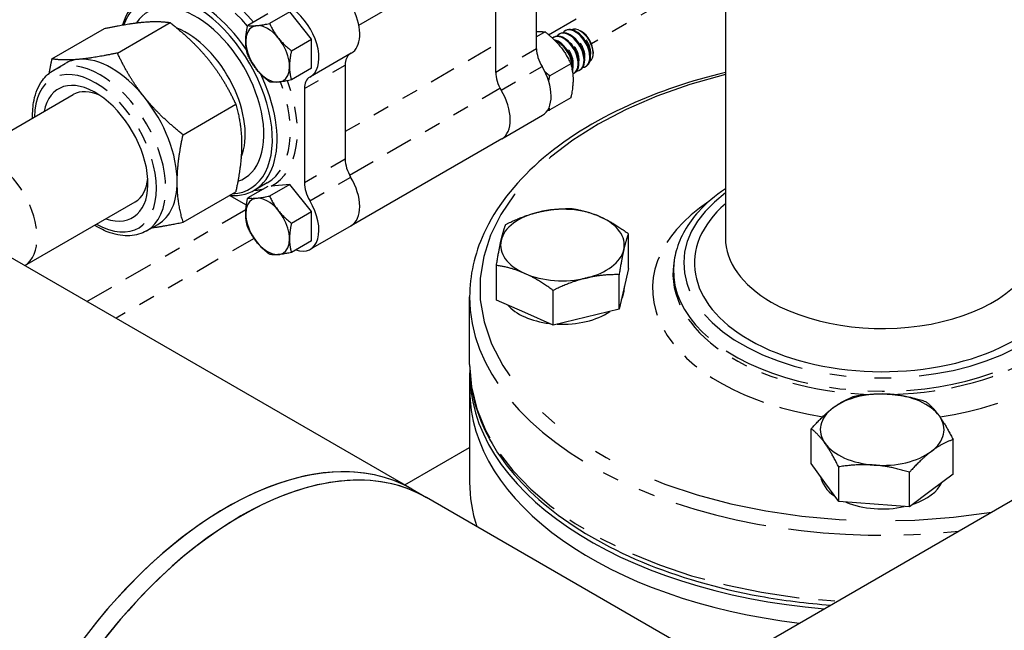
# Model space of a CAD drawing. Header units: inches. Extents: x 3 to 360, y 8 to 227.
# Tile 62 of 98: x 92.63 to 98.6, y 157.05 to 160.75. Entities that reach past the tile are written whole.
import ezdxf

# ---------------------------------------------------------------- set-up
doc = ezdxf.new("R2010")
doc.units = ezdxf.units.IN
doc.header["$LTSCALE"] = 10.666667
doc.header["$MEASUREMENT"] = 0
doc.linetypes.add('DOUBLE_DASH_DOUBLE_DOT', pattern=[0.74, 0.24, -0.06, 0.24, -0.06, 0.01, -0.06, 0.01, -0.06])
doc.layers.get('0').update_dxf_attribs({"lineweight": 25})
doc.layers.add('PHANTOM', color=7, linetype='DOUBLE_DASH_DOUBLE_DOT', lineweight=25)

msp = doc.modelspace()

# ---------------------------------------------------------------- linework, layer by layer
for p, q in [((96.9095, 161.2928), (96.9095, 159.4312)), ((95.0105, 157.9096), (89.3501, 161.1777)), ((94.6879, 160.7217), (95.4304, 161.1504)), ((95.7652, 160.578), (95.7652, 161.1488)), ((95.5177, 160.4351), (95.5177, 161.0059)), ((94.2696, 160.8014), (94.1472, 160.7307)), ((94.4022, 160.6365), (94.2696, 160.8014)), ((94.1371, 160.7896), (94.0146, 160.7189)), ((92.8277, 160.5165), (93.1469, 160.7008)), ((93.2254, 160.552), (93.5447, 160.7364)), ((95.8178, 160.6796), (95.7652, 160.6492)), ((95.9373, 160.6867), (95.9418, 160.6892)), ((96.0374, 160.6817), (96.0295, 160.6863)), ((94.2797, 160.5658), (94.4022, 160.6365)), ((94.4022, 160.4596), (94.4022, 160.6365)), ((95.8666, 160.6458), (95.8711, 160.6484)), ((95.902, 160.6662), (95.9064, 160.6688)), ((96.1081, 160.5593), (96.1081, 160.5502)), ((94.6421, 160.551), (94.3946, 160.4081)), ((92.8393, 160.4483), (92.9086, 160.4883)), ((94.4022, 160.4596), (94.2797, 160.3888)), ((94.6055, 160.4793), (94.6055, 159.9085)), ((95.9725, 160.4871), (95.8453, 160.4137)), ((96.027, 160.4497), (96.0314, 160.4523)), ((96.0623, 160.4701), (96.0668, 160.4727)), ((95.9916, 160.4293), (95.9961, 160.4319)), ((94.358, 160.3364), (94.358, 159.7656)), ((92.2861, 159.9124), (92.9578, 160.3002)), ((95.9725, 160.2808), (95.8453, 160.2074)), ((93.6232, 160.0572), (93.9424, 160.2416)), ((95.5543, 160.0325), (95.8018, 160.1754)), ((95.5543, 160.0325), (94.6421, 159.5059)), ((94.1365, 159.7442), (94.0146, 159.6738)), ((94.1334, 159.7665), (94.053, 159.7201)), ((94.2696, 159.7563), (94.1472, 159.6856)), ((94.2696, 159.7563), (94.156, 159.7462)), ((94.4022, 159.5914), (94.2696, 159.7563)), ((93.6232, 159.5269), (93.9424, 159.7112)), ((94.0065, 159.6293), (93.9035, 159.6888)), ((92.6639, 159.2645), (93.3328, 159.6507)), ((94.2797, 159.5207), (94.4022, 159.5914)), ((94.4022, 159.4144), (94.4022, 159.5914)), ((93.4018, 159.474), (93.4711, 159.5141)), ((94.6421, 159.5059), (94.3946, 159.363)), ((96.322, 159.2471), (96.322, 159.4571)), ((94.4022, 159.4144), (94.2797, 159.3437)), ((95.5219, 159.0556), (95.5219, 159.2656)), ((96.322, 159.2471), (96.2938, 159.1232)), ((96.5993, 159.2967), (96.5965, 159.2782)), ((96.2655, 158.9992), (96.2655, 159.2092)), ((96.297, 159.1372), (96.297, 159.125)), ((95.3595, 158.6657), (95.3595, 159.074)), ((95.8655, 158.9035), (95.8655, 159.1135)), ((96.2938, 159.1232), (96.2655, 158.9992)), ((95.6937, 158.9796), (95.5219, 159.0556)), ((95.8655, 158.9035), (95.6937, 158.9796)), ((96.0655, 158.9514), (95.8655, 158.9035)), ((96.2655, 158.9992), (96.0655, 158.9514)), ((95.3595, 158.6147), (95.3595, 158.5126)), ((95.3595, 158.5126), (95.3595, 157.9513)), ((97.4301, 158.0653), (97.4301, 158.2753)), ((98.2888, 158.0002), (98.2888, 158.2102)), ((94.9661, 157.9353), (95.3595, 158.1624)), ((97.513, 157.9498), (97.4301, 158.0653)), ((97.5959, 157.8344), (97.5959, 158.0444)), ((98.0253, 157.8018), (98.0253, 158.0118)), ((98.2888, 158.0002), (98.157, 157.901)), ((97.5959, 157.8344), (97.513, 157.9498)), ((95.0105, 157.9096), (95.0989, 157.8586)), ((98.157, 157.901), (98.0253, 157.8018)), ((96.8872, 156.8261), (95.0989, 157.8586)), ((96.8872, 156.8261), (98.6755, 157.8586)), ((97.8106, 157.8181), (97.5959, 157.8344)), ((98.0253, 157.8018), (97.8106, 157.8181))]:
    msp.add_line(p, q)
for centre, major_axis, start_param, end_param in [((94.5171, 160.7675), (-0.125, 0.2165), 3.141593, 6.053325), ((93.7155, 160.3046), (-0.3375, 0.5846), 4.839902, 6.787746), ((93.7013, 160.2965), (-0.3275, 0.5672), 2.850194, 6.737326), ((93.7013, 160.2965), (-0.2913, 0.5046), 3.020595, 6.563801), ((94.2696, 160.6246), (-0.125, 0.2165), 3.114235, 6.310543), ((93.6447, 160.2638), (-0.2512, 0.4352), 3.550279, 5.659687), ((94.1353, 160.547), (-0.0937, 0.1624), 3.926991, 7.068583), ((95.9645, 160.558), (-0.0625, 0.1083), 2.891507, 6.533271), ((95.9689, 160.5605), (0.0625, -0.1083), 0, 3.141593), ((95.9998, 160.5784), (-0.0625, 0.1083), 2.891507, 6.533271), ((96.0043, 160.581), (0.0625, -0.1083), 0, 3.141593), ((96.0295, 160.5955), (-0.0556, 0.0962), 3.205683, 6.219095), ((96.0374, 160.6001), (0.05, -0.0866), 0.785398, 2.356194), ((94.1353, 160.547), (0.0937, -0.1624), 3.926991, 7.068583), ((95.9291, 160.5376), (-0.0625, 0.1083), 3.034958, 6.370213), ((95.9336, 160.5401), (0.0625, -0.1083), 0, 3.141593), ((95.8982, 160.5197), (-0.0625, 0.1083), 3.630748, 5.801441), ((95.8938, 160.5172), (0.0625, -0.1083), 0.63021, 2.545754), ((95.8712, 160.5168), (-0.075, 0.1299), 0.785398, 1.598154), ((93.1899, 160.0012), (-0.2812, 0.4871), 6.021386, 6.283185), ((93.1899, 160.0012), (-0.2812, 0.4871), 4.974188, 6.021386), ((94.7116, 160.418), (-0.075, 0.1299), 0.044677, 0.785398), ((95.6768, 160.3919), (0.125, -0.2165), 0, 1.598154), ((93.0923, 159.9449), (-0.225, 0.3897), 2.555907, 6.868871), ((93.7155, 160.3046), (0.3375, -0.5846), 5.905342, 7.732314), ((94.4641, 160.2751), (-0.075, 0.1299), 6.255828, 7.068583), ((95.6237, 160.3739), (0.075, -0.1299), 3.926991, 4.739746), ((93.1453, 159.9755), (-0.1875, 0.3248), 5.593368, 6.283185), ((95.4293, 160.249), (0.125, -0.2165), 0, 1.598154), ((95.4293, 160.249), (0.125, -0.2165), 0, 1.598154), ((93.1899, 160.0012), (0.2812, -0.4871), 0.785398, 1.832596), ((94.7116, 159.8473), (-0.075, 0.1299), 0.785398, 1.598154), ((93.1453, 159.9755), (0.1875, -0.3248), 0, 0.689817), ((94.5171, 159.7224), (0.125, -0.2165), 0, 1.598154), ((94.5171, 159.7224), (0.125, -0.2165), 0, 1.598154), ((93.1899, 160.0012), (0.2812, -0.4871), 0, 0.785398), ((94.4641, 159.7044), (0.075, -0.1299), 3.926991, 4.739746), ((94.1353, 159.5019), (-0.0937, 0.1624), 3.926991, 7.068583), ((94.2696, 159.5795), (0.125, -0.2165), 5.703863, 7.881339), ((95.922, 159.3887), (-0.375, 0), 4.058127, 5.105325), ((97.8595, 159.2781), (-1.1375, 0), 5.700821, 7.068583), ((97.8595, 159.2781), (1.1375, 0), 3.926991, 6.865549), ((94.1353, 159.5019), (0.0937, -0.1624), 3.926991, 7.068583), ((95.922, 159.3887), (-0.375, 0), 5.105325, 6.152522), ((95.922, 159.3887), (0.375, 0), 6.152522, 7.19972), ((97.8595, 159.4312), (-0.95, 0), 0, 0.785398), ((97.8595, 159.4312), (0.95, 0), 3.926991, 6.283185), ((95.922, 159.3887), (-0.375, 0), 6.152522, 7.19972), ((95.922, 159.3887), (0.375, 0), 5.105325, 6.152522), ((95.922, 159.3887), (0.375, 0), 4.058127, 5.105325), ((95.922, 159.125), (0.375, 0), 5.974123, 6.283185), ((95.922, 159.125), (0.375, 0), 3.614832, 4.501422), ((95.922, 159.125), (0.375, 0), 4.62636, 5.58429), ((97.8595, 158.6147), (-2.5, 0), 6.265722, 7.713595), ((97.8595, 158.5126), (-2.5, 0), 0, 1.369209), ((97.8595, 158.5126), (-2.5, 0), 0, 1.369209), ((97.8595, 158.2701), (-0.375, 0), 4.581726, 5.628923), ((97.8595, 158.2701), (-0.375, 0), 3.534528, 4.581726), ((97.8595, 158.2701), (-0.375, 0), 5.628923, 6.676121), ((97.8595, 158.2701), (0.375, 0), 5.628923, 6.676121), ((93.8855, 155.9611), (-1.125, -1.9486), 3.141593, 6.027229), ((93.9739, 155.91), (1.125, 1.9486), 0, 2.815061), ((93.8855, 155.9611), (1.125, 1.9486), 0, 2.356194), ((97.8595, 158.2701), (0.375, 0), 3.534528, 4.581726), ((97.8595, 158.2701), (0.375, 0), 4.581726, 5.628923), ((93.9739, 155.91), (1.125, 1.9486), 0, 0.785398), ((97.8595, 157.9513), (-2.5, 0), 0, 0.186945), ((97.8595, 158.0064), (-0.375, 0), 0.086313, 0.699558), ((97.8595, 158.0064), (0.375, 0), 5.241456, 6.01639), ((97.8595, 158.0064), (0.375, 0), 4.085168, 5.078284), ((93.9739, 155.91), (-1.125, -1.9486), 3.926991, 5.956654)]:
    msp.add_ellipse(centre, major_axis=major_axis, ratio=0.57735, start_param=start_param, end_param=end_param)
for points, weights in [([(93.1469, 160.7008), (93.289, 160.7309), (93.3813, 160.7391)], [1, 1.0379548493, 1]), ([(93.3813, 160.7391), (93.4736, 160.7474), (93.5447, 160.7364)], [1, 1.0379548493, 1]), ([(93.5447, 160.7364), (93.6868, 160.6243), (93.7791, 160.5095)], [1, 1.0379548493, 1]), ([(94.0027, 160.6236), (94.0027, 160.6646), (94.0146, 160.7189)], [1, 1.03802697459, 1]), ([(94.0146, 160.7189), (94.0588, 160.712), (94.1472, 160.7307)], [1, 1.15455095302, 1]), ([(94.1472, 160.7307), (94.1914, 160.6355), (94.2797, 160.5658)], [1, 1.15455095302, 1]), ([(95.7652, 160.6815), (95.7942, 160.6832), (95.8178, 160.6796)], [1.07546711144, 1.06528118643, 1]), ([(95.8178, 160.6796), (95.9209, 160.5982), (95.9725, 160.4871)], [1, 1.15470053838, 1]), ([(94.0146, 160.5419), (94.0027, 160.5825), (94.0027, 160.6236)], [1, 1.03802697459, 1]), ([(94.2797, 160.5658), (94.2679, 160.5115), (94.2679, 160.4705)], [1, 1.03802697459, 1]), ([(92.8277, 160.5165), (92.8176, 160.4702), (92.8104, 160.4283)], [1, 1.01051514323, 1.01520398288]), ([(92.991, 160.5138), (92.8987, 160.5055), (92.8277, 160.5165)], [1, 1.0379548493, 1]), ([(93.2254, 160.552), (93.0833, 160.522), (92.991, 160.5138)], [1, 1.0379548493, 1]), ([(93.3888, 160.2841), (93.2965, 160.3989), (93.2254, 160.552)], [1, 1.0379548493, 1]), ([(93.7791, 160.5095), (93.8714, 160.3947), (93.9424, 160.2416)], [1, 1.0379548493, 1]), ([(94.1472, 160.377), (94.0588, 160.4467), (94.0146, 160.5419)], [1, 1.15455095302, 1]), ([(94.2679, 160.4705), (94.2679, 160.4294), (94.2797, 160.3888)], [1, 1.03802697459, 1]), ([(95.9725, 160.4871), (95.9983, 160.3989), (95.9725, 160.2808)], [1, 1.15470053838, 1]), ([(94.2797, 160.3888), (94.1914, 160.3702), (94.1472, 160.377)], [1, 1.15455095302, 1]), ([(95.8453, 160.4137), (95.8294, 160.4263), (95.8153, 160.4386)], [1, 1.0212173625, 1.03661475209]), ([(95.8388, 160.3801), (95.8415, 160.3961), (95.8453, 160.4137)], [1.03541034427, 1.02039357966, 1]), ([(93.6232, 160.0572), (93.4811, 160.1693), (93.3888, 160.2841)], [1, 1.0379548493, 1]), ([(93.9424, 160.2416), (93.978, 160.12), (93.978, 159.9969)], [1, 1.0379548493, 1]), ([(95.832, 160.2047), (95.8385, 160.206), (95.8453, 160.2074)], [1.01689004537, 1.00896449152, 1]), ([(95.8453, 160.2074), (95.8432, 160.2149), (95.8413, 160.2223)], [1, 1.01152063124, 1.02132536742]), ([(93.5876, 159.7716), (93.5876, 159.8946), (93.6232, 160.0572)], [1, 1.0379548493, 1]), ([(93.978, 159.9969), (93.978, 159.8738), (93.9424, 159.7112)], [1, 1.0379548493, 1]), ([(93.6232, 159.5269), (93.5876, 159.6485), (93.5876, 159.7716)], [1, 1.0379548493, 1]), ([(94.0027, 159.5784), (94.0027, 159.6195), (94.0146, 159.6738)], [1, 1.03802697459, 1]), ([(94.0146, 159.6738), (94.0588, 159.6669), (94.1472, 159.6856)], [1, 1.15455095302, 1]), ([(94.1472, 159.6856), (94.1914, 159.5904), (94.2797, 159.5207)], [1, 1.15455095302, 1]), ([(95.7784, 159.5887), (95.8712, 159.6109), (95.9784, 159.6092)], [1, 1.0379548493, 1]), ([(95.9784, 159.6092), (96.0704, 159.5958), (96.1502, 159.5605)], [1, 1.0379548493, 1]), ([(94.0146, 159.4968), (94.0027, 159.5374), (94.0027, 159.5784)], [1, 1.03802697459, 1]), ([(95.5784, 159.5135), (95.6855, 159.5665), (95.7784, 159.5887)], [1, 1.0379548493, 1]), ([(96.1502, 159.5605), (96.2299, 159.5252), (96.322, 159.4571)], [1, 1.0379548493, 1]), ([(93.4361, 159.4938), (93.5139, 159.5038), (93.6232, 159.5269)], [1.01375847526, 1.02892942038, 1]), ([(94.1472, 159.3319), (94.0588, 159.4016), (94.0146, 159.4968)], [1, 1.15455095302, 1]), ([(94.2797, 159.5207), (94.2679, 159.4664), (94.2679, 159.4254)], [1, 1.03802697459, 1]), ([(95.5501, 159.4169), (95.5632, 159.4744), (95.5784, 159.5135)], [1, 1.0379548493, 1]), ([(94.2679, 159.4254), (94.2679, 159.3843), (94.2797, 159.3437)], [1, 1.03802697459, 1]), ([(96.322, 159.4571), (96.3068, 159.418), (96.2938, 159.3605)], [1, 1.0379548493, 1]), ([(95.5219, 159.2656), (95.5371, 159.3594), (95.5501, 159.4169)], [1, 1.0379548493, 1]), ([(94.2797, 159.3437), (94.1914, 159.3251), (94.1472, 159.3319)], [1, 1.15455095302, 1]), ([(96.2938, 159.3605), (96.2807, 159.303), (96.2655, 159.2092)], [1, 1.0379548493, 1]), ([(95.6937, 159.2169), (95.614, 159.2522), (95.5219, 159.2656)], [1, 1.0379548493, 1]), ([(95.8655, 159.1135), (95.7735, 159.1816), (95.6937, 159.2169)], [1, 1.0379548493, 1]), ([(96.0655, 159.1887), (95.9727, 159.1665), (95.8655, 159.1135)], [1, 1.0379548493, 1]), ([(96.2655, 159.2092), (96.1584, 159.2109), (96.0655, 159.1887)], [1, 1.0379548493, 1]), ([(97.5619, 158.4019), (97.623, 158.4479), (97.6937, 158.4737)], [1, 1.0379548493, 1]), ([(97.6937, 158.4737), (97.8087, 158.4923), (97.9083, 158.4848)], [1, 1.0379548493, 1]), ([(97.9083, 158.4848), (98.0079, 158.4772), (98.123, 158.4411)], [1, 1.0379548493, 1]), ([(98.123, 158.4411), (98.1674, 158.4066), (98.2059, 158.353)], [1, 1.0379548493, 1]), ([(97.4301, 158.2753), (97.5007, 158.3558), (97.5619, 158.4019)], [1, 1.0379548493, 1]), ([(98.2059, 158.353), (98.2443, 158.2994), (98.2888, 158.2102)], [1, 1.0379548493, 1]), ([(97.513, 158.1872), (97.4746, 158.2408), (97.4301, 158.2753)], [1, 1.0379548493, 1]), ([(97.5959, 158.0444), (97.5515, 158.1336), (97.513, 158.1872)], [1, 1.0379548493, 1]), ([(98.2888, 158.2102), (98.2182, 158.1844), (98.157, 158.1383)], [1, 1.0379548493, 1]), ([(98.157, 158.1383), (98.0959, 158.0923), (98.0253, 158.0118)], [1, 1.0379548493, 1]), ([(97.8106, 158.0554), (97.711, 158.063), (97.5959, 158.0444)], [1, 1.0379548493, 1]), ([(98.0253, 158.0118), (97.9102, 158.0479), (97.8106, 158.0554)], [1, 1.0379548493, 1])]:
    msp.add_rational_spline(points, weights, degree=2)
for points, knots in [([(92.7114, 160.1579), (92.7102, 160.196), (92.713, 160.2323), (92.7292, 160.3115), (92.746, 160.3524), (92.7893, 160.4116), (92.8126, 160.4329), (92.8393, 160.4483)], [6.2475352, 6.2475352, 6.2475352, 6.2475352, 6.4915385, 6.4915385, 6.8187651, 6.8187651, 7.0685835, 7.0685835, 7.0685835, 7.0685835]), ([(96.9095, 160.4343), (96.7014, 160.3843), (96.5048, 160.3179), (96.1149, 160.1408), (95.9293, 160.0242), (95.6301, 159.7607), (95.5163, 159.6137), (95.3887, 159.3337), (95.3595, 159.2039), (95.3595, 159.074)], [5.106255, 5.106255, 5.106255, 5.106255, 5.378886, 5.378886, 5.703079, 5.703079, 6.025989, 6.025989, 6.283185, 6.283185, 6.283185, 6.283185]), ([(96.9095, 159.7297), (96.8471, 159.6875), (96.7924, 159.6409), (96.6816, 159.5184), (96.6351, 159.4384), (96.6063, 159.3352), (96.6022, 159.316), (96.5993, 159.2967)], [5.5766652, 5.5766652, 5.5766652, 5.5766652, 5.8020116, 5.8020116, 6.1235153, 6.1235153, 6.1962541, 6.1962541, 6.1962541, 6.1962541]), ([(93.4018, 159.474), (93.3717, 159.4566), (93.3373, 159.4468), (93.2627, 159.4424), (93.2223, 159.4488), (93.1499, 159.4735), (93.1179, 159.4889), (93.0864, 159.5084)], [3.9269908, 3.9269908, 3.9269908, 3.9269908, 4.2085596, 4.2085596, 4.5103857, 4.5103857, 4.7480391, 4.7480391, 4.7480391, 4.7480391]), ([(95.3595, 158.6657), (95.3595, 158.5117), (95.4007, 158.3579), (95.5609, 158.064), (95.6821, 157.9242), (95.994, 157.6719), (96.1865, 157.56), (96.6217, 157.3778), (96.8644, 157.3074), (97.2593, 157.236), (97.4026, 157.218), (97.5474, 157.2073)], [0, 0, 0, 0, 0.304952, 0.304952, 0.619739, 0.619739, 0.943129, 0.943129, 1.267256, 1.267256, 1.44433, 1.44433, 1.44433, 1.44433])]:
    msp.add_open_spline(points, degree=3, knots=knots)
at = {"layer": 'PHANTOM', "ltscale": 0.07545}
msp.add_line((95.8384, 160.6628), (96.9095, 161.2812), dxfattribs=at)
at = {"layer": 'PHANTOM', "ltscale": 0.057169}
msp.add_line((96.9095, 161.077), (96.0976, 160.6083), dxfattribs=at)
at = {"layer": 'PHANTOM', "ltscale": 0.062141}
msp.add_line((95.4879, 160.5851), (94.6055, 160.0757), dxfattribs=at)
at = {"layer": 'PHANTOM', "ltscale": 0.017357}
for p, q in [((95.7652, 160.578), (95.5177, 160.4351)), ((94.358, 160.3364), (94.6055, 160.4793)), ((95.5508, 160.3271), (95.7983, 160.4699)), ((94.6055, 159.9085), (94.358, 159.7656)), ((94.3912, 159.6575), (94.6387, 159.8004))]:
    msp.add_line(p, q, dxfattribs=at)
at = {"layer": 'PHANTOM', "ltscale": 0.064204}
msp.add_line((94.6317, 159.8128), (95.5433, 160.3391), dxfattribs=at)
at = {"layer": 'PHANTOM', "ltscale": 0.067865}
msp.add_line((93.0402, 159.0472), (94.0037, 159.6035), dxfattribs=at)
at = {"layer": 'PHANTOM', "ltscale": 0.058913}
msp.add_line((94.0536, 159.4282), (93.2169, 158.9451), dxfattribs=at)
at = {"layer": 'PHANTOM', "ltscale": 0.041429}
msp.add_ellipse((93.8171, 160.3633), major_axis=(-0.3525, 0.6105), ratio=0.57735, start_param=5.013676, end_param=6.194699, dxfattribs=at)
at = {"layer": 'PHANTOM', "ltscale": 0.042309}
msp.add_ellipse((93.7959, 160.3511), major_axis=(-0.3375, 0.5846), ratio=0.57735, start_param=5.02355, end_param=6.283185, dxfattribs=at)
at = {"layer": 'PHANTOM', "ltscale": 0.009305}
for centre in [(96.0242, 160.5924), (95.9534, 160.5516), (95.9888, 160.572), (95.9181, 160.5312)]:
    msp.add_ellipse(centre, major_axis=(0.049, -0.0848), ratio=0.57735, start_param=0.608163, end_param=2.533429, dxfattribs=at)
at = {"layer": 'PHANTOM', "ltscale": 0.088041}
msp.add_ellipse((93.1206, 159.9612), major_axis=(-0.2812, 0.4871), ratio=0.57735, start_param=3.141593, end_param=6.283185, dxfattribs=at)
at = {"layer": 'PHANTOM', "ltscale": 0.121923}
msp.add_ellipse((93.0923, 159.9449), major_axis=(-0.2612, 0.4525), ratio=0.57735, start_param=2.371295, end_param=7.053483, dxfattribs=at)
at = {"layer": 'PHANTOM', "ltscale": 0.046121}
msp.add_ellipse((93.8171, 160.3633), major_axis=(0.3525, -0.6105), ratio=0.57735, start_param=6.249926, end_param=7.564389, dxfattribs=at)
at = {"layer": 'PHANTOM', "ltscale": 0.465868}
msp.add_ellipse((97.8595, 159.125), major_axis=(-2.4375, 0), ratio=0.57735, start_param=5.112742, end_param=8.129972, dxfattribs=at)
at = {"layer": 'PHANTOM', "ltscale": 0.043388}
msp.add_ellipse((93.7959, 160.3511), major_axis=(0.3375, -0.5846), ratio=0.57735, start_param=0, end_param=1.291693, dxfattribs=at)
at = {"layer": 'PHANTOM', "ltscale": 0.058388}
msp.add_ellipse((92.4736, 159.5876), major_axis=(0.1875, -0.3248), ratio=0.57735, start_param=0.014585, end_param=3.141593, dxfattribs=at)
at = {"layer": 'PHANTOM', "ltscale": 0.004535}
msp.add_ellipse((93.8171, 160.3633), major_axis=(0.3525, -0.6105), ratio=0.57735, start_param=5.990411, end_param=6.122235, dxfattribs=at)
at = {"layer": 'PHANTOM', "ltscale": 0.267643}
msp.add_ellipse((97.8595, 159.2781), major_axis=(1.2029, 0), ratio=0.57735, start_param=2.481176, end_param=6.943602, dxfattribs=at)
at = {"layer": 'PHANTOM', "ltscale": 0.14055}
msp.add_ellipse((97.8595, 159.125), major_axis=(-1.3918, 0), ratio=0.57735, start_param=5.566603, end_param=7.59262, dxfattribs=at)
at = {"layer": 'PHANTOM', "ltscale": 0.141023}
msp.add_ellipse((97.8595, 159.125), major_axis=(1.3918, 0), ratio=0.57735, start_param=4.966927, end_param=6.999768, dxfattribs=at)
at = {"layer": 'PHANTOM', "ltscale": 0.209084}
msp.add_ellipse((97.8595, 159.2333), major_axis=(-1.265, 0), ratio=0.57735, start_param=6.196254, end_param=9.511709, dxfattribs=at)
at = {"layer": 'PHANTOM', "ltscale": 0.100688}
msp.add_ellipse((97.8595, 159.2146), major_axis=(-1.2678, 0), ratio=0.57735, start_param=6.196254, end_param=7.790162, dxfattribs=at)
at = {"layer": 'PHANTOM', "ltscale": 0.101583}
msp.add_ellipse((97.8595, 159.2146), major_axis=(1.2678, 0), ratio=0.57735, start_param=4.762058, end_param=6.370117, dxfattribs=at)
at = {"layer": 'PHANTOM', "ltscale": 0.21908}
msp.add_ellipse((97.8595, 159.074), major_axis=(-2.5, 0), ratio=0.57735, start_param=0, end_param=1.757741, dxfattribs=at)
at = {"layer": 'PHANTOM', "ltscale": 0.182212}
msp.add_ellipse((97.8595, 158.6657), major_axis=(-2.5, 0), ratio=0.57735, start_param=0, end_param=1.462078, dxfattribs=at)

doc.saveas('drawing.dxf')
